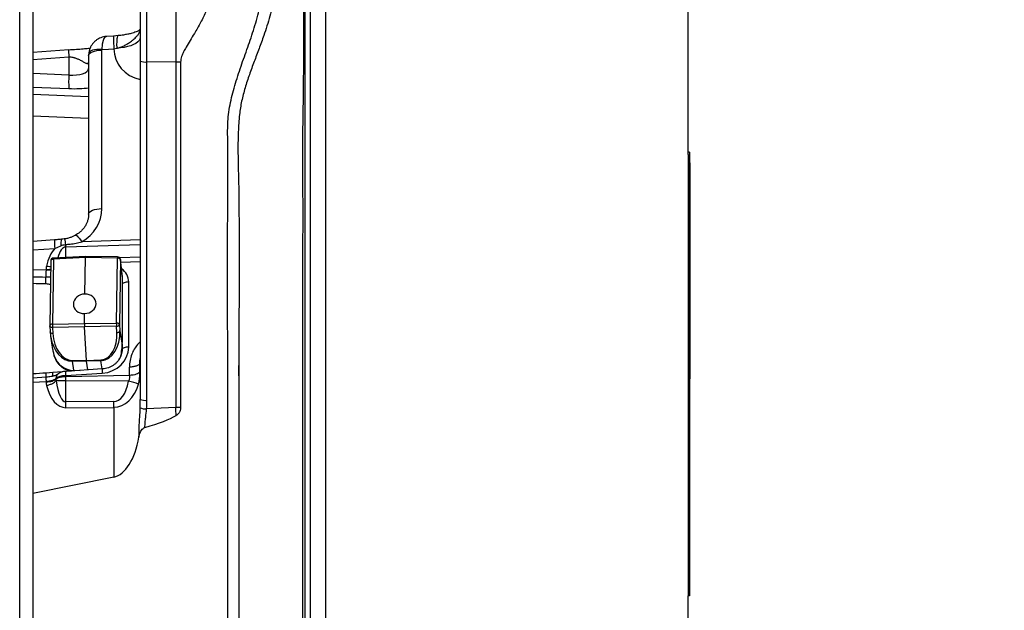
# Model space of a CAD drawing. Extents: x 0 to 8410, y 0 to 5940.
# Tile 172 of 210: x 7058 to 7765, y 3852 to 4276. Entities that reach past the tile are written whole.
import ezdxf

# ---------------------------------------------------------------- set-up
doc = ezdxf.new("R2010")
doc.units = 0
doc.header["$LTSCALE"] = 10
doc.layers.get('0').update_dxf_attribs({"linetype": 'CONTINUOUS'})
doc.styles.add('SLDTEXTSTYLE0', font='TXT', dxfattribs={"width": 0.605})
doc.dimstyles.new('SLDDIMSTYLE1', dxfattribs={"dimtxt": 50, "dimasz": 50, "dimexe": 0, "dimexo": 0.0625, "dimgap": 12.5, "dimtad": 1, "dimdec": 1, "dimrnd": 1e-09, "dimzin": 12, "dimtxsty": 'SLDTEXTSTYLE0', "dimsah": 1, "dimcen": 0.09, "dimazin": 3, "dimtfac": 1, "dimtofl": 0, "dimtmove": 0, "dimatfit": 3, "dimtolj": 1, "dimtzin": 12})

# ---------------------------------------------------------------- blocks, each defined once
blk = doc.blocks.new('_D_7')
at = {"color": 7, "linetype": 'CONTINUOUS'}
for p, q in [((7266.78, 4418.5), (7266.78, 2774.61)), ((7032.78, 2981.17), (7032.78, 2774.61)), ((7032.78, 2789.61), (7266.78, 2789.61)), ((7266.78, 2789.61), (7764.68, 2789.61))]:
    blk.add_line(p, q, dxfattribs=at)
for points in [[(7032.78, 2789.61), (7082.78, 2782.11), (7082.78, 2797.11)], [(7266.78, 2789.61), (7216.78, 2797.11), (7216.78, 2782.11)]]:
    blk.add_solid(points, dxfattribs=at)
at = {"color": 7, "linetype": 'CONTINUOUS', "char_height": 50, "attachment_point": 1, "style": 'SLDTEXTSTYLE0'}
for s, insert in [('234', (7493.71, 2930.8)), ('(3x M10)', (7493.71, 2854.06))]:
    blk.add_mtext(s, dxfattribs=dict(at, insert=insert))

msp = doc.modelspace()

# ---------------------------------------------------------------- linework, layer by layer
at = {"color": 8, "linetype": 'CONTINUOUS'}
for p, q in [((7058.3, 3001.22), (7058.3, 4397.42)), ((7149.51, 4245.42), (7149.51, 4297.42)), ((7170.24, 4298.51), (7170.24, 4245.28)), ((7117.25, 4253.87), (7117.28, 4254.37)), ((7117.25, 4140.27), (7117.25, 4253.87)), ((7125.82, 4254.9), (7127.89, 4255.22)), ((7067.78, 4247.27), (7093.56, 4249)), ((7093.56, 4249), (7093.56, 4236.02)), ((7170.24, 4245.28), (7149.51, 4245.42)), ((7149.51, 4002.81), (7149.51, 4245.42)), ((7107.78, 4240.39), (7107.77, 4240.74)), ((7170.24, 4245.28), (7170.24, 3997.67)), ((7093.56, 4236.02), (7067.78, 4237.07)), ((7067.78, 4227.38), (7093.56, 4226.33)), ((7107.78, 4220.41), (7067.78, 4222.13)), ((7067.78, 4206.77), (7107.78, 4205.06)), ((7067.78, 4110.67), (7083.43, 4111.74)), ((7083.43, 4111.74), (7087.88, 4113.67)), ((7091.36, 4112.78), (7144.78, 4114.56)), ((7091.36, 4105.26), (7091.36, 4112.78)), ((7144.78, 4117.81), (7102.9, 4116.42)), ((7105.43, 4105.1), (7082.44, 4103.91)), ((7128.48, 4104.73), (7105.43, 4105.1)), ((7127.8, 4058.22), (7128.48, 4104.73)), ((7144.78, 4105.55), (7130.04, 4104.94)), ((7082.44, 4103.91), (7081.76, 4057.39)), ((7130.52, 4103.66), (7129.84, 4057.15)), ((7130.52, 4103.66), (7130.51, 4103.86)), ((7131.94, 4091.39), (7130.52, 4103.66)), ((7144.78, 4102.01), (7130.76, 4101.72)), ((7077.2, 4096.12), (7067.78, 4096.35)), ((7077.2, 4096.53), (7077.2, 4096.12)), ((7131.94, 4091.39), (7131.93, 4091.59)), ((7131.94, 4045.05), (7131.94, 4091.39)), ((7136.51, 4040.99), (7136.51, 4087.65)), ((7081.76, 4057.39), (7104.74, 4057.77)), ((7104.79, 4055.4), (7081.8, 4055.03)), ((7081.8, 4055.03), (7082.06, 4050.65)), ((7104.74, 4057.77), (7127.8, 4058.22)), ((7127.84, 4055.85), (7104.79, 4055.4)), ((7128.1, 4051.47), (7127.84, 4055.85)), ((7129.84, 4057.15), (7130.1, 4052.77)), ((7130.1, 4052.77), (7131.7, 4042.3)), ((7095.81, 4031.44), (7106.18, 4031.39)), ((7095.86, 4030.82), (7096.86, 4024.3)), ((7106.23, 4030.78), (7095.86, 4030.82)), ((7106.18, 4031.39), (7116.56, 4031.81)), ((7116.62, 4031.19), (7106.23, 4030.78)), ((7117.52, 4025.28), (7116.62, 4031.19)), ((7144.53, 4029.2), (7144.56, 4029.28)), ((7082.04, 4022.68), (7077.22, 4022.31)), ((7088.86, 4023.14), (7082.04, 4022.68)), ((7091.36, 4020.49), (7117.56, 4022.23)), ((7137.04, 4020.65), (7091.36, 4019.72)), ((7091.36, 4019.72), (7091.36, 4020.49)), ((7096.86, 4024.3), (7101.58, 4024.22)), ((7096.86, 4024.3), (7096.9, 4023.91)), ((7067.78, 4015.69), (7077.26, 4016.32)), ((7077.26, 4016.32), (7077.26, 4016.05)), ((7084.31, 4018.46), (7084.31, 4018.05)), ((7136.47, 4016.41), (7091.36, 4016.7)), ((7091.36, 4001.61), (7091.36, 4016.7)), ((7538.98, 4012.13), (7538.78, 4012.13)), ((7125.82, 4001.87), (7091.36, 4001.61)), ((7091.36, 3997.5), (7125.82, 3997.76)), ((7125.82, 3997.76), (7125.82, 3947.81)), ((7170.24, 3997.67), (7149.31, 3996.58)), ((7538.98, 3997.44), (7538.78, 3997.44)), ((7538.98, 3965.53), (7538.78, 3965.53))]:
    msp.add_line(p, q, dxfattribs=at)
at = {"color": 7, "linetype": 'CONTINUOUS'}
for p, q in [((7067.78, 4397.8), (7067.78, 3001.6)), ((7277.78, 4296.96), (7277.78, 3269.03)), ((7537.78, 4179.08), (7537.78, 4296.96)), ((7144.78, 4292.43), (7144.78, 4246.06)), ((7125.69, 4264.02), (7120.7, 4263.71)), ((7128.84, 4264.27), (7125.67, 4264)), ((7125.69, 4263.96), (7125.67, 4263.95)), ((7093.49, 4253.99), (7067.78, 4252.27)), ((7093.49, 4253.98), (7093.47, 4253.95)), ((7107.78, 4249.97), (7107.78, 4136.37)), ((7144.78, 4246.06), (7144.78, 4003.45)), ((7173.75, 4245.23), (7173.75, 3997.62)), ((7538.78, 4180.79), (7537.78, 4180.79)), ((7537.78, 4179.08), (7537.78, 4177.37)), ((7538.78, 4177.37), (7537.78, 4177.37)), ((7537.78, 4177.37), (7537.78, 3862.7)), ((7538.78, 4180.79), (7538.78, 4177.37)), ((7538.78, 4177.37), (7538.78, 3862.7)), ((7538.98, 4176.46), (7538.78, 4176.46)), ((7538.98, 4173.02), (7538.98, 4176.46)), ((7538.98, 4173.02), (7538.78, 4173.02)), ((7538.98, 4172.93), (7538.78, 4172.93)), ((7538.98, 4173.02), (7538.98, 4172.93)), ((7538.98, 4172.93), (7538.98, 4018.09)), ((7539, 4142.63), (7538.98, 4142.63)), ((7083.27, 4117.82), (7067.78, 4116.75)), ((7105.5, 4105.99), (7082.49, 4104.8)), ((7105.05, 4079.01), (7105.43, 4105.1)), ((7128.56, 4105.63), (7105.5, 4105.99)), ((7538.98, 4105.94), (7539, 4105.94)), ((7080.59, 4102.83), (7079.91, 4056.32)), ((7131.93, 4091.59), (7130.51, 4103.86)), ((7131.96, 4044.72), (7131.96, 4091.05)), ((7104.74, 4057.77), (7104.85, 4065.02)), ((7079.91, 4056.17), (7080.17, 4051.8)), ((7106.18, 4031.39), (7104.79, 4055.4)), ((7080.48, 4048.81), (7081.95, 4039.25)), ((7131.71, 4042.65), (7131.78, 4043.09)), ((7131.78, 4043.41), (7131.78, 4039.05)), ((7082.92, 4034.67), (7082.91, 4034.74)), ((7131.37, 4037.5), (7131.33, 4038.45)), ((7107.18, 4024.59), (7106.23, 4030.78)), ((7077.19, 4019.35), (7067.78, 4018.73)), ((7117.49, 4025.28), (7091.29, 4023.54)), ((7538.98, 4018.09), (7538.78, 4018.09)), ((7538.98, 4012.13), (7538.98, 4018.09)), ((7538.98, 4006.19), (7538.78, 4006.19)), ((7538.98, 4001.77), (7538.98, 4006.19)), ((7538.98, 4001.77), (7538.78, 4001.77)), ((7538.98, 4000.4), (7538.78, 4000.4)), ((7538.98, 4000.4), (7538.98, 4001.77)), ((7538.98, 3997.44), (7538.98, 4000.4)), ((7538.98, 3993.36), (7538.78, 3993.36)), ((7538.78, 3986.41), (7539, 3986.41)), ((7538.98, 3985.35), (7538.78, 3985.35)), ((7538.98, 3985.35), (7538.98, 3986.99)), ((7538.98, 3969.14), (7538.98, 3985.35)), ((7538.98, 3969.14), (7538.78, 3969.14)), ((7538.98, 3968.45), (7538.78, 3968.45)), ((7538.98, 3965.19), (7538.78, 3965.19)), ((7538.98, 3968.45), (7538.98, 3969.14)), ((7538.98, 3956.61), (7538.78, 3956.61)), ((7067.78, 3936.29), (7125.82, 3947.81)), ((7538.98, 3946.35), (7538.78, 3946.35)), ((7538.98, 3944.35), (7538.78, 3944.35)), ((7538.98, 3943.69), (7538.78, 3943.69)), ((7538.98, 3946.35), (7538.98, 3946.81)), ((7538.98, 3944.35), (7538.98, 3946.35)), ((7538.98, 3943.87), (7538.98, 3944.35)), ((7538.98, 3934.58), (7538.78, 3934.58)), ((7538.78, 3926.03), (7539, 3926.03)), ((7538.98, 3925), (7538.78, 3925)), ((7538.98, 3925), (7538.98, 3925.91)), ((7538.98, 3916.25), (7538.98, 3925)), ((7538.98, 3916.25), (7538.78, 3916.25)), ((7538.98, 3874.18), (7538.98, 3916.25)), ((7538.98, 3874.18), (7538.78, 3874.18)), ((7538.98, 3872.02), (7538.78, 3872.02)), ((7538.98, 3872.02), (7538.98, 3874.18)), ((7538.78, 3868.33), (7539, 3868.33)), ((7537.78, 3269.03), (7537.78, 3862.7)), ((7538.78, 3862.7), (7537.78, 3862.7))]:
    msp.add_line(p, q, dxfattribs=at)
at = {"color": 8, "linetype": 'CONTINUOUS', "flags": 128}
for points in [[(7120.7, 4263.7), (7120.66, 4263.71), (7119.67, 4263.3), (7119.5, 4263.17), (7118.77, 4262.23), (7118.14, 4260.8), (7117.53, 4258.07), (7117.28, 4254.37), (7117.28, 4254.37), (7117.28, 4254.37)], [(7144.78, 4262.93), (7144.58, 4261.83), (7143.98, 4260.75), (7143, 4259.72), (7141.66, 4258.75), (7139.98, 4257.86), (7138, 4257.07), (7135.75, 4256.4), (7133.29, 4255.86), (7130.65, 4255.46), (7127.9, 4255.22)], [(7107.78, 4249.97), (7107.96, 4250.71), (7108.49, 4251.42), (7109.35, 4252.08), (7110.52, 4252.66), (7111.95, 4253.15), (7113.59, 4253.52), (7115.38, 4253.76), (7117.25, 4253.87)], [(7117.28, 4254.37), (7115.44, 4254.45), (7113.68, 4254.38), (7112.06, 4254.18), (7110.65, 4253.85), (7109.48, 4253.4), (7108.61, 4252.84), (7108.07, 4252.2), (7107.86, 4251.51)], [(7117.28, 4254.37), (7122.07, 4254.67), (7125.82, 4254.9)], [(7107.78, 4136.37), (7107.96, 4137.11), (7108.49, 4137.82), (7109.35, 4138.48), (7110.52, 4139.06), (7111.95, 4139.55), (7113.59, 4139.92), (7115.38, 4140.16), (7117.25, 4140.27)], [(7088.32, 4118.29), (7088.19, 4118.2), (7088.05, 4117.83), (7087.94, 4117.16), (7087.87, 4116.22), (7087.85, 4115.05), (7087.88, 4113.67)], [(7098.38, 4121.15), (7098.44, 4121.18), (7098.85, 4121.11), (7099.42, 4120.72), (7100.13, 4120.02), (7100.98, 4119.05), (7101.91, 4117.83), (7102.9, 4116.42)], [(7130.52, 4103.66), (7130.47, 4103.87), (7130.34, 4104.08), (7130.14, 4104.26), (7129.89, 4104.42), (7129.58, 4104.55), (7129.23, 4104.65), (7128.86, 4104.71), (7128.48, 4104.73)], [(7082.44, 4103.91), (7082.06, 4103.87), (7081.7, 4103.8), (7081.37, 4103.69), (7081.09, 4103.55), (7080.86, 4103.38), (7080.7, 4103.19), (7080.61, 4102.98), (7080.59, 4102.83)], [(7136.51, 4087.65), (7135.58, 4087.6), (7134.68, 4087.48), (7133.86, 4087.29), (7133.15, 4087.05), (7132.56, 4086.76), (7132.13, 4086.43), (7131.96, 4086.24)], [(7081.76, 4057.39), (7081.38, 4057.36), (7081.02, 4057.29), (7080.69, 4057.18), (7080.41, 4057.03), (7080.18, 4056.86), (7080.02, 4056.67), (7079.93, 4056.47), (7079.91, 4056.32)], [(7081.8, 4055.03), (7081.42, 4055.05), (7081.06, 4055.12), (7080.73, 4055.23), (7080.44, 4055.38), (7080.21, 4055.57), (7080.04, 4055.78), (7079.94, 4056.01), (7079.91, 4056.17)], [(7129.84, 4057.15), (7129.79, 4057.36), (7129.66, 4057.56), (7129.46, 4057.75), (7129.21, 4057.91), (7128.9, 4058.04), (7128.55, 4058.14), (7128.18, 4058.2), (7127.8, 4058.22)], [(7082.06, 4050.65), (7081.68, 4050.67), (7081.31, 4050.74), (7080.98, 4050.85), (7080.7, 4051), (7080.46, 4051.19), (7080.29, 4051.4), (7080.19, 4051.63), (7080.17, 4051.8)], [(7136.51, 4040.99), (7135.58, 4040.94), (7134.68, 4040.82), (7133.86, 4040.63), (7133.15, 4040.39), (7132.56, 4040.1), (7132.13, 4039.77), (7131.87, 4039.42), (7131.78, 4039.05)], [(7144.52, 4023.26), (7144.2, 4022.75), (7143.65, 4022.26), (7142.9, 4021.82), (7141.97, 4021.44), (7140.89, 4021.12), (7139.68, 4020.88), (7138.39, 4020.72), (7137.04, 4020.65)]]:
    msp.add_lwpolyline(points, dxfattribs=at)
at = {"color": 7, "linetype": 'CONTINUOUS', "flags": 128}
msp.add_lwpolyline([(7131.7, 4042.3), (7131.71, 4043.08), (7131.72, 4043.77), (7131.75, 4044.35), (7131.78, 4044.8), (7131.81, 4045.1), (7131.85, 4045.24), (7131.9, 4045.23), (7131.94, 4045.05)], dxfattribs=at)
at = {"color": 8, "linetype": 'CONTINUOUS'}
for centre, radius, start, end in [((7148.39, 4255.02), 9.67, 248.03202, 276.65894), ((7168.85, 4032.62), 212.66, 88.6789, 89.62504), ((7170.52, 4231.17), 77.11, 176.39762, 183.60238), ((7069.88, 4112.27), 21.61, 5.89115, 16.94213), ((7129.05, 4116), 45.82, 177.72909, 185.33316), ((7023.4, 4114.2), 67.97, 358.80053, 0.24143), ((7085.03, 4104.21), 2.61, 166.89824, 186.65688), ((7132.24, 4104.84), 3.76, 167.93758, 181.68799), ((7008.41, 4090), 68.71, 357.05981, 0.9807), ((7144.21, 4092.55), 67.11, 176.95716, 181.17981), ((7103.4, 4056.65), 21.66, 178.03398, 184.29789), ((7233.29, 4059.18), 105.5, 180.52305, 181.80876), ((7128.06, 4057.7), 1.86, 263.28118, 342.76996), ((7128.32, 4053.32), 1.86, 263.28133, 342.76961), ((7101.55, 4031.63), 5.75, 181.90455, 188.05896), ((7127.7, 4032.47), 11.16, 183.39723, 186.56629), ((7094.16, 4018.22), 17.01, 176.18163, 186.43361), ((7055.17, 4020.1), 22.16, 357.30617, 5.73263), ((7017.8, 4018.76), 64.36, 1.13853, 3.49317), ((7088.37, 4018.49), 4.06, 133.72837, 180.32598), ((7106.46, 4022.36), 15.22, 175.55271, 187.04341), ((7132.65, 4024.1), 15.2, 175.54599, 187.04865), ((7132.38, 3989.09), 27.63, 66.11479, 81.48485), ((6949.51, 3999.56), 141.86, 359.17, 0.83), ((6983.95, 3999.82), 141.89, 359.17018, 0.82982), ((7148.39, 4012.41), 9.67, 248.03202, 276.65894), ((7149.17, 4008.76), 12.18, 248.00876, 270.64156), ((7168.72, 3776.1), 221.58, 88.69793, 89.606)]:
    msp.add_arc(centre, radius, start, end, dxfattribs=at)
at = {"color": 7, "linetype": 'CONTINUOUS'}
for centre, start, end in [((7082.59, 4102.8), 92.96944, 179.16071), ((7128.53, 4103.63), 6.59357, 89.08605), ((7081.91, 4056.29), 179.16071, 183.32163)]:
    msp.add_arc(centre, 2, start, end, dxfattribs=at)
at = {"color": 8, "linetype": 'CONTINUOUS'}
for centre, major_axis, ratio, start_param, end_param in [((7150.82, 4255.45), (24.9, 2.41), 0.930821, 3.061646, 4.378159), ((7092.78, 4242.31), (14.99, -1.63), 0.411524, 4.809407, 6.292143), ((7092.25, 4232.62), (25, -1.44), 0.248555, 4.77906, 5.396634), ((7087.25, 4139.66), (29.78, 3.94), 0.918021, 5.140169, 6.162461), ((7092.19, 4086.47), (-0.78, 29.57), 0.540531, 0.531355, 1.116327), ((7091.78, 4089.59), (-0.4, 23.19), 0.344508, 0.002681, 0.84037), ((7123.51, 4087.34), (12.86, 2.04), 0.920114, 6.13807, 7.067787), ((9285.22, 4040.06), (4028.49, -100.43), 0.001167, 4.129526, 4.132301), ((7116.96, 4091.45), (15, -0.49), 0.436776, 0.0143, 0.06666), ((9285.48, 4038.35), (4028.76, -102.14), 0.002333, 4.129524, 4.132275), ((7095.11, 4052.37), (-1.53, 21.52), 0.69272, 1.720926, 3.089057), ((7095, 4051.11), (-1.48, 19.65), 0.657316, 1.544764, 3.089381), ((7115.08, 4051.47), (-2.01, 19.62), 0.65808, 3.100706, 4.645323), ((7115.08, 4052.73), (-2.15, 21.49), 0.693447, 3.100502, 4.645119), ((7116.51, 4040.63), (19.88, 2.36), 0.920441, 4.655768, 6.174204), ((7096.99, 4040.1), (-0.07, 15.81), 0.947883, 1.917249, 3.128163), ((7116.96, 4040.46), (-0.07, 15.81), 0.947883, 4.121264, 4.391437), ((7125.19, 5270.94), (-0.63, 5963.41), 0.00201, 4.501161, 4.502179), ((7124.78, 5274.05), (-1.05, 5966.53), 0.003347, 4.501188, 4.502206), ((6722.22, 3989.1), (3743.42, 251.48), 0.002502, 1.475653, 1.478186), ((7091.78, 4017.53), (8, 0.17), 0.371418, 1.615345, 2.766776), ((7092.19, 4026.91), (1.28, 29.4), 0.542468, 2.070461, 3.169267), ((7091.78, 4030.03), (0.51, 28.42), 0.280924, 2.053839, 3.152644), ((7125.19, 4025.64), (-0.78, 23.76), 0.503892, 3.128815, 4.29685), ((7124.78, 4024.65), (-1.91, 26.85), 0.741404, 3.098367, 4.266402), ((7124.78, 4005.83), (-1.23, 47.21), 0.422841, 4.523053, 4.650742), ((7124.51, 4005.2), (-1.64, 49.16), 0.507491, 4.51921, 4.646899), ((7168.78, 3993.86), (-1.47, 29.96), 0.055432, 4.643831, 4.837369)]:
    msp.add_ellipse(centre, major_axis=major_axis, ratio=ratio, start_param=start_param, end_param=end_param, dxfattribs=at)
at = {"color": 7, "linetype": 'CONTINUOUS'}
for centre, major_axis, ratio, start_param, end_param in [((7105.53, 4103.99), (-0.04, 2), 0.049154, 6.281519, 7.268398), ((7104.96, 4072.01), (8.07, 1.16), 0.854964, 1.43727, 4.57678), ((7104.95, 4072.01), (8.14, 0.6), 0.85621, 4.637544, 7.778399), ((7104.84, 4056.66), (-0.04, 2), 0.049206, 0.985948, 2.254278), ((7095.11, 4052.37), (-1.53, 21.52), 0.69272, 1.54444, 1.720926), ((7106.23, 4032.66), (-0.04, 2), 0.049174, 2.254774, 2.792166), ((6889.27, 3979.21), (286.6, 18.96), 0.103552, 5.832543, 6.082795), ((7124.78, 3986.94), (1.31, 39.33), 0.507491, 3.259442, 4.457643)]:
    msp.add_ellipse(centre, major_axis=major_axis, ratio=ratio, start_param=start_param, end_param=end_param, dxfattribs=at)
at = {"color": 8, "linetype": 'CONTINUOUS'}
for points, knots in [([(7261.51, 3452.48), (7261.52, 3460.26), (7261.54, 3475.82), (7261.53, 3499.12), (7261.54, 3522.41), (7261.53, 3568.87), (7261.54, 3669.61), (7261.53, 3807.68), (7261.53, 3937.31), (7261.54, 4027.5), (7261.51, 4095.13), (7261.59, 4151.51), (7261.46, 4188.13), (7261.59, 4205.05), (7261.8, 4213.51), (7261.87, 4221.91), (7261.97, 4230.62), (7262.05, 4239.61), (7262.12, 4248.86), (7262.16, 4257.98), (7262.19, 4267.03), (7262.2, 4275.94), (7262.19, 4284.73), (7262.17, 4293.31), (7262.13, 4302.7), (7262.05, 4312.65), (7261.96, 4319.71), (7261.92, 4323.16)], [0, 0, 0, 0, 0.026194, 0.052403, 0.078666, 0.104951, 0.210203, 0.420706, 0.573824, 0.650383, 0.726942, 0.803501, 0.84178, 0.85135, 0.860922, 0.870516, 0.880127, 0.891032, 0.901964, 0.912978, 0.924019, 0.935358, 0.946724, 0.958157, 0.969609, 0.985117, 1, 1, 1, 1]), ([(7246.35, 4321.21), (7245.67, 4316.39), (7244.31, 4306.76), (7241.43, 4292.42), (7237.87, 4278.23), (7234, 4265.74), (7230.04, 4254.93), (7226.48, 4245.64), (7223.01, 4236.32), (7219.9, 4226.91), (7217.38, 4217.37), (7215.71, 4206.79), (7215.01, 4195.24), (7214.82, 4182.79), (7215.05, 4170.31), (7215.42, 4157.88), (7215.96, 4107.39), (7215.56, 4074.43), (7215.56, 4020), (7215.56, 4021.47), (7215.56, 4022.29), (7215.56, 4023.96), (7215.56, 4025.63), (7215.56, 4026.44), (7215.56, 4027.92), (7215.56, 4026), (7215.56, 3992.19), (7215.56, 3898.33), (7215.56, 3810.88), (7215.56, 3733.36), (7215.55, 3650.77), (7215.56, 3574.35), (7215.56, 3522.91)], [0, 0, 0, 0, 0.017818, 0.03566, 0.053495, 0.071304, 0.08339, 0.095528, 0.10766, 0.119739, 0.131754, 0.143758, 0.158988, 0.174228, 0.189494, 0.20477, 0.22003, 0.372837, 0.373164, 0.374016, 0.375654, 0.377685, 0.379716, 0.381354, 0.382206, 0.382533, 0.386727, 0.526953, 0.696527, 0.719447, 0.81113, 1, 1, 1, 1]), ([(7207.56, 3522.28), (7207.55, 3563.61), (7207.55, 3646.26), (7207.56, 3770.24), (7207.53, 3894.22), (7207.62, 4018.2), (7207.35, 4114.61), (7207.7, 4173.18), (7207.47, 4193.86), (7207.53, 4203.12), (7208.47, 4211.23), (7209.91, 4218.14), (7212.26, 4227.38), (7215.82, 4238.87), (7220.68, 4252.54), (7225.57, 4266.39), (7229.8, 4280.63), (7233.32, 4295.23), (7235.04, 4305.08), (7235.9, 4310.01)], [0, 0, 0, 0, 0.156656, 0.313312, 0.469968, 0.626624, 0.78328, 0.835496, 0.848595, 0.861685, 0.870566, 0.87947, 0.888373, 0.906643, 0.92493, 0.943217, 0.962138, 0.981075, 1, 1, 1, 1]), ([(7127.89, 4255.22), (7128.21, 4255.29), (7128.86, 4255.44), (7129.86, 4255.73), (7130.92, 4256.1), (7132.03, 4256.54), (7133.19, 4257.07), (7134.25, 4257.61), (7135.36, 4258.24), (7136.56, 4258.98), (7137.82, 4259.85), (7138.91, 4260.69), (7139.98, 4261.58), (7141.03, 4262.54), (7142.04, 4263.59), (7142.85, 4264.53), (7143.76, 4265.72), (7144.15, 4266.43), (7144.41, 4266.93)], [0, 0, 0, 0, 0.038001, 0.079372, 0.124154, 0.172366, 0.224038, 0.279183, 0.319241, 0.38268, 0.457899, 0.518964, 0.568814, 0.650743, 0.726529, 0.796268, 0.860069, 1, 1, 1, 1]), ([(7125.67, 4263.95), (7125.66, 4263.96), (7125.63, 4263.96), (7125.59, 4263.49), (7125.57, 4262.52), (7125.59, 4261.06), (7125.64, 4259.25), (7125.72, 4257.18), (7125.79, 4255.65), (7125.82, 4254.9)], [0, 0, 0, 0, 0.052422, 0.212344, 0.374955, 0.537561, 0.697484, 0.852295, 1, 1, 1, 1]), ([(7128.84, 4264.22), (7128.81, 4264.22), (7128.65, 4264.21), (7128.42, 4263.73), (7128.17, 4262.76), (7127.99, 4261.32), (7127.88, 4259.52), (7127.84, 4257.48), (7127.88, 4255.96), (7127.89, 4255.22)], [0, 0, 0, 0, 0.04802, 0.208661, 0.371989, 0.535333, 0.695991, 0.851544, 1, 1, 1, 1]), ([(7093.47, 4253.95), (7093.46, 4253.93), (7093.43, 4253.9), (7093.41, 4253.55), (7093.39, 4252.96), (7093.41, 4252.16), (7093.44, 4251.21), (7093.49, 4250.13), (7093.54, 4249.38), (7093.56, 4249)], [0, 0, 0, 0, 0.0904951, 0.2420758, 0.3936713, 0.5452432, 0.6968395, 0.848419, 1, 1, 1, 1]), ([(7093.56, 4249), (7094.02, 4249.02), (7094.99, 4249.06), (7096.23, 4248.86), (7097.3, 4248.6), (7098.23, 4248.31), (7099.15, 4247.96), (7100.13, 4247.54), (7101.19, 4247.04), (7102.27, 4246.49), (7103.19, 4245.99), (7104.39, 4245.31), (7105.46, 4244.73), (7106.35, 4244.34), (7107.06, 4244.1), (7107.35, 4244.26), (7107.54, 4244.36)], [0, 0, 0, 0, 0.066126, 0.138378, 0.182148, 0.230843, 0.284578, 0.333999, 0.398875, 0.476767, 0.542235, 0.589258, 0.743402, 0.810229, 0.870657, 1, 1, 1, 1]), ([(7087.88, 4113.67), (7088.44, 4113.87), (7089.57, 4114.28), (7090.77, 4114.42), (7091.37, 4114.49)], [0, 0, 0, 0, 0.495083, 1, 1, 1, 1]), ([(7091.37, 4114.49), (7092.41, 4114.59), (7094.86, 4114.81), (7098.73, 4115.39), (7101.5, 4116.07), (7102.9, 4116.42)], [0, 0, 0, 0, 0.266348, 0.632147, 1, 1, 1, 1]), ([(7077.5, 4099.07), (7077.49, 4099.04), (7077.41, 4098.71), (7077.29, 4098.07), (7077.22, 4097.29), (7077.2, 4096.79), (7077.2, 4096.58), (7077.2, 4096.54), (7077.2, 4096.53)], [0, 0, 0, 0, 0.0298057, 0.3951525, 0.7605502, 0.9431135, 0.9887195, 1, 1, 1, 1]), ([(7077.5, 4099.07), (7078.27, 4098.94), (7079.35, 4098.77), (7080.27, 4098.79), (7080.53, 4098.8)], [0, 0, 0, 0, 0.71418, 1, 1, 1, 1]), ([(7080.42, 4091.13), (7080.22, 4091.13), (7079.15, 4091.12), (7078.03, 4091.15), (7077.12, 4091.17)], [0, 0, 0, 0, 0.186335, 1, 1, 1, 1]), ([(7077.2, 4096.53), (7077.98, 4096.56), (7079.16, 4096.61), (7080.17, 4096.84), (7080.5, 4096.92)], [0, 0, 0, 0, 0.664176, 1, 1, 1, 1]), ([(7080.5, 4096.36), (7080.27, 4096.3), (7079.3, 4096.05), (7078.11, 4096.09), (7077.2, 4096.12)], [0, 0, 0, 0, 0.231061, 1, 1, 1, 1]), ([(7077.04, 4086.47), (7077.09, 4086.47), (7078.2, 4086.44), (7079.3, 4086.24), (7080.34, 4086.05)], [0, 0, 0, 0, 0.045729, 1, 1, 1, 1]), ([(7144.78, 4044.61), (7144.11, 4043.99), (7142.44, 4042.46), (7140.4, 4039.48), (7138.56, 4035.66), (7137.3, 4031.3), (7137.13, 4028.17), (7137.04, 4026.58)], [0, 0, 0, 0, 0.13057, 0.325141, 0.525424, 0.759199, 1, 1, 1, 1]), ([(7144.53, 4029.2), (7144.3, 4028.86), (7143.83, 4028.17), (7142.07, 4027.34), (7139.75, 4026.74), (7137.95, 4026.64), (7137.05, 4026.58)], [0, 0, 0, 0, 0.250005, 0.500003, 0.75, 1, 1, 1, 1]), ([(7144.53, 4029.2), (7144.53, 4029.2), (7144.53, 4029.2), (7144.47, 4031.57), (7144.74, 4032.72), (7144.78, 4032.89)], [0, 0, 0, 0, 0.000007, 0.852944, 1, 1, 1, 1]), ([(7091.36, 4019.72), (7090.86, 4019.7), (7089.85, 4019.66), (7088.42, 4019.49), (7087.09, 4019.24), (7086.09, 4018.95), (7085.33, 4018.67), (7084.78, 4018.39), (7084.46, 4018.18), (7084.32, 4018.06), (7084.31, 4018.05)], [0, 0, 0, 0, 0.163826, 0.329861, 0.491018, 0.65946, 0.762217, 0.872178, 0.989347, 1, 1, 1, 1]), ([(7091.36, 4016.7), (7091.35, 4017.22), (7091.34, 4018.25), (7091.35, 4019.23), (7091.36, 4019.72)], [0, 0, 0, 0, 0.500028, 1, 1, 1, 1]), ([(7137.04, 4020.65), (7137.03, 4020.08), (7137.01, 4018.85), (7136.79, 4017.36), (7136.52, 4016.56), (7136.47, 4016.41)], [0, 0, 0, 0, 0.41094, 0.89192, 1, 1, 1, 1]), ([(7143.56, 4014.35), (7143.83, 4015.55), (7144.21, 4017.31), (7144.42, 4019.77), (7144.51, 4021.56), (7144.52, 4022.69), (7144.52, 4023.26)], [0, 0, 0, 0, 0.418219, 0.61023, 0.801938, 1, 1, 1, 1]), ([(7077.26, 4016.32), (7077.64, 4016.36), (7078.9, 4016.49), (7080.96, 4016.91), (7083.1, 4017.61), (7083.9, 4018.18), (7084.31, 4018.46)], [0, 0, 0, 0, 0.123969, 0.416029, 0.70798, 1, 1, 1, 1]), ([(7077.26, 4016.05), (7078.02, 4016.09), (7079.55, 4016.17), (7081.6, 4016.61), (7083.3, 4017.24), (7083.97, 4017.78), (7084.31, 4018.05)], [0, 0, 0, 0, 0.250001, 0.499999, 0.749999, 1, 1, 1, 1]), ([(7077.26, 4016.05), (7077.26, 4016.04), (7077.26, 4016), (7077.26, 4015.82), (7077.28, 4015.38), (7077.34, 4014.7), (7077.45, 4014), (7077.55, 4013.59), (7077.58, 4013.44)], [0, 0, 0, 0, 0.009665, 0.048323, 0.203078, 0.512593, 0.822163, 1, 1, 1, 1]), ([(7077.58, 4013.44), (7078.33, 4013.63), (7079.83, 4014.03), (7081.84, 4014.91), (7083.5, 4015.91), (7084.15, 4016.61), (7084.47, 4016.96)], [0, 0, 0, 0, 0.249993, 0.499996, 0.749992, 1, 1, 1, 1]), ([(7084.47, 4016.96), (7084.47, 4016.96), (7084.44, 4016.96), (7084.42, 4017.25), (7084.35, 4017.47), (7084.32, 4017.76), (7084.31, 4017.97), (7084.31, 4018.02), (7084.31, 4018.05), (7084.31, 4018.05), (7084.31, 4018.05)], [0, 0, 0, 0, 0.000027, 0.1788, 0.488867, 0.797517, 0.951642, 0.990318, 0.999976, 1, 1, 1, 1]), ([(7091.36, 4016.7), (7090.86, 4016.7), (7089.85, 4016.71), (7088.42, 4016.74), (7087.1, 4016.79), (7085.62, 4016.85), (7084.92, 4016.92), (7084.47, 4016.96)], [0, 0, 0, 0, 0.171908, 0.346126, 0.515235, 0.691979, 1, 1, 1, 1]), ([(7144.61, 3997.46), (7144.46, 3995.2), (7144.19, 3991.1), (7143.81, 3985.24), (7143.67, 3980.45), (7143.73, 3977.58), (7143.76, 3976.39)], [0, 0, 0, 0, 0.31024, 0.561762, 0.817919, 1, 1, 1, 1]), ([(7148.12, 3983.35), (7148.19, 3984.53), (7148.32, 3986.89), (7148.78, 3991.34), (7149.11, 3994.57), (7149.31, 3996.58)], [0, 0, 0, 0, 0.272745, 0.55011, 1, 1, 1, 1])]:
    msp.add_open_spline(points, degree=3, knots=knots, dxfattribs=at)
at = {"color": 7, "linetype": 'CONTINUOUS'}
for points, knots in [([(7262.78, 4323.22), (7262.78, 4319.7), (7262.78, 4311.38), (7262.78, 4297.94), (7262.78, 4283.87), (7262.78, 4270.47), (7262.78, 4257.9), (7262.78, 4245.01), (7262.78, 4231.92), (7262.78, 4218.65), (7262.78, 4205.27), (7262.78, 4191.79), (7262.78, 4178.26), (7262.78, 4146.61), (7262.78, 4096.89), (7262.78, 4029.57), (7262.78, 3939.1), (7262.78, 3809.22), (7262.78, 3691.06), (7262.78, 3608.36), (7262.78, 3577.33), (7262.78, 3546.26), (7262.78, 3515.15), (7262.78, 3483.98), (7262.78, 3463.16), (7262.78, 3452.75)], [0, 0, 0, 0, 0.0147711, 0.0349197, 0.0550481, 0.0705879, 0.0861548, 0.1017186, 0.1172548, 0.1325332, 0.1478249, 0.1631456, 0.1784801, 0.1937946, 0.2706756, 0.347557, 0.4226009, 0.5782, 0.7890307, 0.8241947, 0.8593759, 0.8945544, 0.929717, 0.9648608, 1, 1, 1, 1]), ([(7196.78, 4304.03), (7196.67, 4301.74), (7196.47, 4297.15), (7194.83, 4289.7), (7192.09, 4281.81), (7188.17, 4273.62), (7183.27, 4265.04), (7178.93, 4258.22), (7175.85, 4252.74), (7174.59, 4249.85), (7173.88, 4247.32), (7173.79, 4245.92), (7173.75, 4245.23)], [0, 0, 0, 0, 0.107727, 0.215557, 0.356844, 0.498738, 0.640558, 0.819723, 0.877223, 0.934568, 0.967321, 1, 1, 1, 1]), ([(7144.49, 4268.5), (7144.49, 4268.5), (7144.5, 4268.51), (7144.26, 4268.32), (7143.84, 4268.02), (7143, 4267.53), (7141.81, 4266.98), (7140.19, 4266.39), (7138.15, 4265.8), (7135.71, 4265.24), (7132.6, 4264.69), (7130.14, 4264.41), (7128.84, 4264.27)], [0, 0, 0, 0, 0.0149379, 0.0405439, 0.1243059, 0.2060183, 0.3105135, 0.4401048, 0.5550773, 0.6863267, 0.8346903, 1, 1, 1, 1]), ([(7144.41, 4266.93), (7144.44, 4266.97), (7144.77, 4267.52), (7144.77, 4267.81), (7144.78, 4268.07)], [0, 0, 0, 0, 0.0734911, 1, 1, 1, 1]), ([(7120.7, 4263.69), (7120.58, 4263.69), (7119.8, 4263.68), (7118.38, 4263.41), (7116.49, 4262.85), (7114.71, 4262.02), (7113.08, 4260.95), (7111.57, 4259.62), (7110.25, 4258.03), (7109.16, 4256.21), (7108.39, 4254.26), (7107.99, 4252.68), (7107.9, 4251.78), (7107.88, 4251.55)], [0, 0, 0, 0, 0.0187569, 0.1243573, 0.2281018, 0.3306521, 0.4321144, 0.5326431, 0.6433219, 0.7524424, 0.8597919, 0.9647346, 1, 1, 1, 1]), ([(7108.84, 4255.25), (7108.44, 4255.18), (7106.84, 4254.92), (7103.52, 4254.57), (7098.75, 4254.26), (7095.3, 4254.08), (7093.47, 4253.98)], [0, 0, 0, 0, 0.086369, 0.342728, 0.652088, 1, 1, 1, 1]), ([(7107.87, 4251.61), (7107.87, 4251.61), (7107.8, 4251.22), (7107.78, 4250.6), (7107.78, 4250.01), (7107.78, 4249.81)], [0, 0, 0, 0, 0.0041462, 0.6654565, 1, 1, 1, 1]), ([(7107.54, 4244.36), (7107.55, 4244.36), (7107.79, 4244.41), (7107.78, 4244.82), (7107.78, 4245.23)], [0, 0, 0, 0, 0.022568, 1, 1, 1, 1]), ([(7107.78, 4136.37), (7107.77, 4136.07), (7107.75, 4135.04), (7107.51, 4133.27), (7106.92, 4131.1), (7106.02, 4129), (7104.84, 4127.02), (7103.4, 4125.18), (7101.72, 4123.51), (7100.03, 4122.16), (7098.86, 4121.45), (7098.38, 4121.15)], [0, 0, 0, 0, 0.052396, 0.179929, 0.306613, 0.431781, 0.555318, 0.677347, 0.798096, 0.917841, 1, 1, 1, 1]), ([(7088.32, 4118.29), (7088.31, 4118.29), (7087.64, 4118.22), (7086.03, 4118.05), (7084.34, 4117.88), (7083.33, 4117.82), (7083.27, 4117.82)], [0, 0, 0, 0, 0.002378, 0.399894, 0.964095, 1, 1, 1, 1]), ([(7090.55, 4118.55), (7090.41, 4118.53), (7089.7, 4118.44), (7088.95, 4118.34), (7088.36, 4118.29), (7088.32, 4118.29)], [0, 0, 0, 0, 0.192411, 0.948025, 1, 1, 1, 1]), ([(7098.37, 4121.17), (7097.76, 4120.83), (7096.5, 4120.14), (7094.37, 4119.38), (7092.36, 4118.83), (7091.04, 4118.66), (7090.54, 4118.59)], [0, 0, 0, 0, 0.256804, 0.526851, 0.820829, 1, 1, 1, 1]), ([(7131.94, 4091.07), (7131.95, 4091.13), (7131.97, 4091.3), (7131.95, 4091.47), (7131.93, 4091.59)], [0, 0, 0, 0, 0.310214, 1, 1, 1, 1]), ([(7131.7, 4042.3), (7131.69, 4041.79), (7131.66, 4040.79), (7131.45, 4039.18), (7131.21, 4037.69), (7131.04, 4036.47), (7131.03, 4035.72), (7131.15, 4035.59), (7131.2, 4035.54)], [0, 0, 0, 0, 0.168574, 0.336973, 0.510711, 0.6911, 0.867553, 1, 1, 1, 1]), ([(7131.94, 4044.33), (7131.94, 4044.38), (7131.99, 4044.74), (7131.96, 4044.91), (7131.94, 4045.05)], [0, 0, 0, 0, 0.128664, 1, 1, 1, 1]), ([(7081.96, 4039.25), (7082.01, 4038.95), (7082.13, 4038.1), (7082.46, 4036.82), (7082.79, 4035.61), (7082.95, 4034.86), (7082.93, 4034.73), (7082.92, 4034.67)], [0, 0, 0, 0, 0.130728, 0.358515, 0.595017, 0.826349, 1, 1, 1, 1]), ([(7082.78, 4035.03), (7082.98, 4034.44), (7083.44, 4033.1), (7084.46, 4031.13), (7085.77, 4029.26), (7087.31, 4027.61), (7089.03, 4026.22), (7090.98, 4025.07), (7093.04, 4024.28), (7094.55, 4023.88), (7095.36, 4023.82), (7095.46, 4023.82)], [0, 0, 0, 0, 0.105762, 0.240026, 0.372565, 0.489407, 0.616817, 0.741954, 0.864586, 0.984877, 1, 1, 1, 1]), ([(7131.78, 4039.05), (7131.77, 4038.76), (7131.75, 4037.83), (7131.5, 4036.25), (7130.9, 4034.36), (7129.99, 4032.56), (7128.81, 4030.88), (7127.39, 4029.38), (7125.74, 4028.07), (7123.92, 4026.98), (7121.94, 4026.14), (7119.9, 4025.57), (7118.4, 4025.34), (7117.61, 4025.29), (7117.49, 4025.28)], [0, 0, 0, 0, 0.043143, 0.140631, 0.237676, 0.3339, 0.429248, 0.5238, 0.617714, 0.711146, 0.804251, 0.897155, 0.985025, 1, 1, 1, 1]), ([(7131.2, 4035.54), (7131.28, 4035.51), (7131.37, 4035.48), (7131.39, 4035.73), (7131.39, 4035.75)], [0, 0, 0, 0, 0.932062, 1, 1, 1, 1]), ([(7085.55, 4021.41), (7085.56, 4021.41), (7085.59, 4021.45), (7085.44, 4021.32), (7085.06, 4021.1), (7084.41, 4020.79), (7083.45, 4020.45), (7082.24, 4020.1), (7080.81, 4019.79), (7079.19, 4019.54), (7077.96, 4019.39), (7077.28, 4019.36), (7077.19, 4019.36)], [0, 0, 0, 0, 0.010384, 0.105557, 0.2050593, 0.3168224, 0.4376269, 0.5636034, 0.699303, 0.8354927, 0.978095, 1, 1, 1, 1]), ([(7091.29, 4023.54), (7091.02, 4023.52), (7090.26, 4023.45), (7088.97, 4023.21), (7087.63, 4022.77), (7086.46, 4022.17), (7085.85, 4021.66), (7085.55, 4021.41)], [0, 0, 0, 0, 0.122184, 0.355164, 0.614094, 0.811847, 1, 1, 1, 1]), ([(7538.98, 4006.37), (7538.98, 4007.19), (7538.98, 4009.1), (7538.98, 4011.03), (7538.98, 4012.13)], [0, 0, 0, 0, 0.43123, 1, 1, 1, 1]), ([(7173.75, 3997.62), (7173.68, 3996.88), (7173.53, 3995.39), (7172.41, 3993.3), (7171.17, 3992.37), (7170.53, 3991.89)], [0, 0, 0, 0, 0.327164, 0.654506, 1, 1, 1, 1]), ([(7538.98, 3993.36), (7538.98, 3994.12), (7538.98, 3995.48), (7538.98, 3996.84), (7538.98, 3997.44)], [0, 0, 0, 0, 0.559915, 1, 1, 1, 1]), ([(7538.98, 3986.46), (7538.98, 3986.48), (7538.98, 3986.53), (7538.98, 3987.28), (7538.98, 3988.61), (7538.98, 3990.75), (7538.98, 3992.49), (7538.98, 3993.36)], [0, 0, 0, 0, 0.154771, 0.349082, 0.542923, 0.770968, 1, 1, 1, 1]), ([(7143.76, 3976.39), (7143.92, 3977.12), (7144.23, 3978.57), (7145.1, 3980.49), (7146.15, 3982.02), (7147.17, 3982.98), (7147.88, 3983.26), (7148.12, 3983.35)], [0, 0, 0, 0, 0.261287, 0.52232, 0.734207, 0.910877, 1, 1, 1, 1]), ([(7538.98, 3965.53), (7538.98, 3966.09), (7538.98, 3966.86), (7538.98, 3967.97), (7538.98, 3968.27)], [0, 0, 0, 0, 0.726199, 1, 1, 1, 1]), ([(7538.98, 3956.61), (7538.98, 3957.36), (7538.98, 3958.86), (7538.98, 3961.08), (7538.98, 3962.92), (7538.98, 3964.22), (7538.98, 3965), (7538.98, 3965.13), (7538.98, 3965.19)], [0, 0, 0, 0, 0.18699, 0.373725, 0.560044, 0.706685, 0.853281, 1, 1, 1, 1]), ([(7538.98, 3946.35), (7538.98, 3946.55), (7538.98, 3946.94), (7538.98, 3947.88), (7538.98, 3949.7), (7538.98, 3951.91), (7538.98, 3954.22), (7538.98, 3955.81), (7538.98, 3956.61)], [0, 0, 0, 0, 0.187046, 0.373841, 0.559789, 0.706418, 0.853127, 1, 1, 1, 1]), ([(7538.98, 3934.58), (7538.98, 3935.65), (7538.98, 3937.8), (7538.98, 3940.41), (7538.98, 3942.15), (7538.98, 3943.06), (7538.98, 3943.59), (7538.98, 3943.66), (7538.98, 3943.69)], [0, 0, 0, 0, 0.25026, 0.499838, 0.624813, 0.74968, 0.874804, 1, 1, 1, 1]), ([(7538.98, 3926.09), (7538.98, 3926.12), (7538.98, 3926.21), (7538.98, 3927.41), (7538.98, 3929.27), (7538.98, 3931.78), (7538.98, 3933.65), (7538.98, 3934.58)], [0, 0, 0, 0, 0.161951, 0.353969, 0.546306, 0.772891, 1, 1, 1, 1]), ([(7538.98, 3868.38), (7538.98, 3868.39), (7538.98, 3868.4), (7538.98, 3869.12), (7538.98, 3870.24), (7538.98, 3871.34), (7538.98, 3871.85)], [0, 0, 0, 0, 0.189386, 0.47172, 0.754103, 1, 1, 1, 1])]:
    msp.add_open_spline(points, degree=3, knots=knots, dxfattribs=at)

# ---------------------------------------------------------------- dimensions: what is measured, and where the dimension line sits
dim = msp.add_linear_dim(base=(7266.78, 2789.61), p1=(7032.78, 3001.17), p2=(7266.78, 4438.5), text='<>\\P(3x M10)', dimstyle='SLDDIMSTYLE1', dxfattribs=at)
dim.commit()
dim.dimension.update_dxf_attribs({"geometry": '_D_7', "text_midpoint": (7629.19, 2789.61), "dimtype": 160})

doc.saveas('drawing.dxf')
